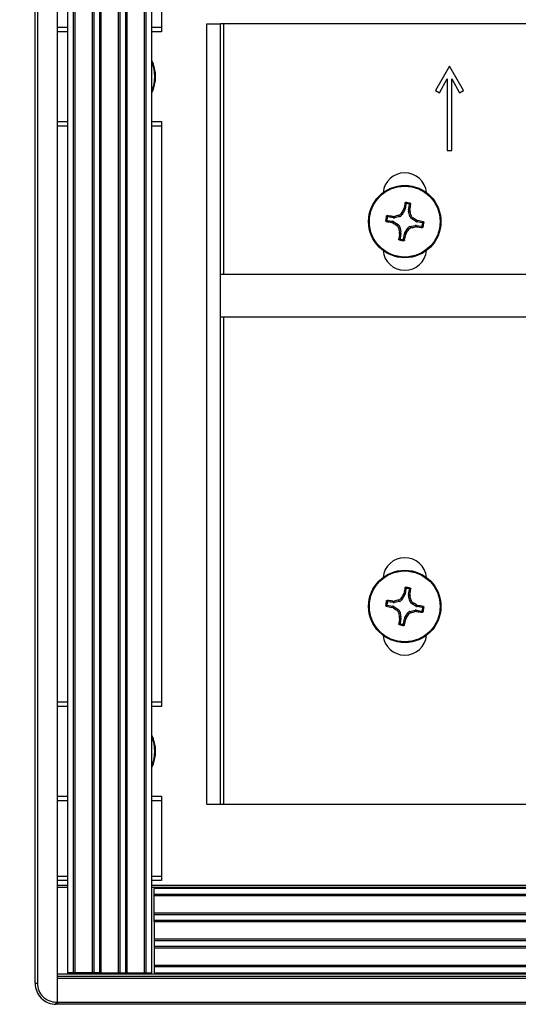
# Model space of a CAD drawing. Header units: inches. Extents: x 0.3 to 33.8, y 0.2 to 21.7.
# Tile 40 of 90: x 20.278 to 20.5, y 9.684 to 10.122. Entities that reach past the tile are written whole.
import ezdxf

# ---------------------------------------------------------------- set-up
doc = ezdxf.new("R2010")
doc.units = ezdxf.units.IN
doc.header["$MEASUREMENT"] = 0
doc.layers.add('BORDERS', color=7, linetype='Continuous')
doc.styles.add('SLDTEXTSTYLE0', font='TXT', dxfattribs={"width": 0.75})
doc.dimstyles.new('SLDDIMSTYLE3', dxfattribs={"dimtxt": 0.1377952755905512, "dimasz": 0.14, "dimexe": 0, "dimexo": 0.0625, "dimgap": 0.0344488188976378, "dimtad": 1, "dimdec": 3, "dimlfac": 10, "dimrnd": 1e-09, "dimzin": 12, "dimdsep": 46, "dimtxsty": 'SLDTEXTSTYLE0', "dimblk1": 'CLOSED', "dimblk2": 'CLOSED', "dimsah": 1, "dimcen": 0.09, "dimadec": 0, "dimazin": 3, "dimtfac": 1, "dimtdec": 3, "dimtmove": 0, "dimatfit": 0, "dimldrblk": 'CLOSED', "dimfxl": 0, "dimfrac": 2, "dimtolj": 1, "dimtzin": 12, "dimarcsym": 0})

# ---------------------------------------------------------------- blocks, each defined once
blk = doc.blocks.new('_Closed')
at = {"color": 0, "linetype": 'ByBlock', "lineweight": -2}
for p, q in [((-1, 0.166667), (0, 0)), ((-1, 0.166667), (-1, -0.166667)), ((0, 0), (-1, -0.166667)), ((0, 0), (-1, 0))]:
    blk.add_line(p, q, dxfattribs=at)
blk = doc.blocks.new('_D_6')
at = {"layer": 'BORDERS'}
for p, q in [((20.48787185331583, 11.00324810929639), (20.445887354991, 11.00324810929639)), ((20.445887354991, 11.00324810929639), (20.445887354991, 10.78449810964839)), ((20.94604116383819, 11.00324810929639), (20.98802566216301, 11.00324810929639)), ((20.98802566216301, 11.00324810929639), (20.98802566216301, 10.78449810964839)), ((20.445887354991, 10.78449810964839), (20.48787185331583, 10.78449810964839)), ((20.98802566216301, 10.78449810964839), (20.94604116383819, 10.78449810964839)), ((20.28506797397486, 10.23922806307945), (20.28506797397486, 10.61770158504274)), ((21.0975679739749, 9.93610306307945), (21.0975679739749, 10.61770158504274)), ((20.28506797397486, 10.57833150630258), (20.03506797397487, 10.57833150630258)), ((20.28506797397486, 10.57833150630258), (21.0975679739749, 10.57833150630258)), ((21.0975679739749, 10.57833150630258), (21.34756797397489, 10.57833150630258))]:
    blk.add_line(p, q, dxfattribs=at)
at = {"layer": 'BORDERS', "xscale": 0.14, "yscale": 0.14}
blk.add_blockref('_Closed', (20.28506797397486, 10.57833150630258, -0.1940375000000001), dxfattribs=at)
at = {"layer": 'BORDERS', "xscale": 0.14, "yscale": 0.14, "rotation": 180.0000000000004}
blk.add_blockref('_Closed', (21.0975679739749, 10.57833150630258, -0.1940375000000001), dxfattribs=at)
at = {"layer": 'BORDERS', "char_height": 0.1377952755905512, "attachment_point": 1, "style": 'SLDTEXTSTYLE0'}
for s, insert in [('206.4', (20.48787185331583, 10.96212554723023)), ('8.125', (20.48787183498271, 10.75595895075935))]:
    blk.add_mtext(s, dxfattribs=dict(at, insert=insert))

msp = doc.modelspace()

# ---------------------------------------------------------------- linework, layer by layer
at = {"color": 7, "linetype": 'Continuous', "lineweight": 25}
for p, q in [((20.29506797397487, 9.685232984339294), (20.29506797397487, 10.2082329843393)), ((20.28506797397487, 9.693607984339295), (20.28506797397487, 10.19985798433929)), ((20.28606797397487, 10.19985798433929), (20.28606797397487, 9.693607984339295)), ((20.29944297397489, 10.1952329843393), (20.29944297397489, 9.698232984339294)), ((20.30206155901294, 10.1952329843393), (20.30206155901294, 9.698232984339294)), ((20.30274023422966, 10.1952329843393), (20.30274023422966, 9.698232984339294)), ((20.31044571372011, 10.1952329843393), (20.31044571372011, 9.698232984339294)), ((20.31112438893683, 10.1952329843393), (20.31112438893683, 9.698232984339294)), ((20.31366155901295, 10.1952329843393), (20.31366155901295, 9.698232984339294)), ((20.31434023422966, 10.1952329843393), (20.31434023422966, 9.698232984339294)), ((20.32204571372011, 10.1952329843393), (20.32204571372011, 9.698232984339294)), ((20.32272438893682, 10.1952329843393), (20.32272438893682, 9.698232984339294)), ((20.32526155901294, 10.1952329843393), (20.32526155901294, 9.698232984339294)), ((20.32594023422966, 10.1952329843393), (20.32594023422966, 9.698232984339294)), ((20.33364571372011, 10.1952329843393), (20.33364571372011, 9.698232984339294)), ((20.33432438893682, 10.1952329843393), (20.33432438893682, 9.698232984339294)), ((20.33694297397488, 9.698232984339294), (20.33694297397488, 10.1952329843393)), ((20.34131797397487, 10.15223298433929), (20.34131797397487, 10.11873298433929)), ((20.29506797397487, 10.11873298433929), (20.29944297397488, 10.11873298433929)), ((20.33694297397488, 10.11873298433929), (20.34131797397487, 10.11873298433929)), ((20.34131797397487, 10.11873298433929), (20.34131797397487, 10.11673298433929)), ((20.36151797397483, 9.773232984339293), (20.36151797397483, 10.1202329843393)), ((20.36151797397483, 10.1202329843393), (20.36751797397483, 10.12023298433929)), ((20.36751797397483, 9.773232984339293), (20.36751797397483, 10.12023298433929)), ((20.36901797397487, 10.1202329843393), (20.36751797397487, 10.12023298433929)), ((20.70101797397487, 10.12023298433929), (20.36901797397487, 10.1202329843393)), ((20.36901797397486, 10.00870798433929), (20.36901797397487, 10.1202329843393)), ((20.29944297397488, 10.11673298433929), (20.29506797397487, 10.11673298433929)), ((20.34131797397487, 10.11673298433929), (20.33694297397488, 10.11673298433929)), ((20.46941797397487, 10.1014329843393), (20.46316797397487, 10.09060766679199)), ((20.47566797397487, 10.09060766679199), (20.46941797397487, 10.1014329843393)), ((20.46490002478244, 10.08960766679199), (20.46841797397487, 10.09570093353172)), ((20.46841797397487, 10.09570093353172), (20.46841797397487, 10.06393298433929)), ((20.47041797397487, 10.06393298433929), (20.47041797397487, 10.09570093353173)), ((20.47041797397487, 10.09570093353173), (20.4739359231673, 10.08960766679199)), ((20.46316797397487, 10.09060766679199), (20.46490002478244, 10.08960766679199)), ((20.4739359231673, 10.08960766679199), (20.47566797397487, 10.09060766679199)), ((20.29506797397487, 10.07673298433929), (20.29944297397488, 10.07673298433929)), ((20.29944297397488, 10.07473298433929), (20.29506797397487, 10.07473298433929)), ((20.33694297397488, 10.07673298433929), (20.34131797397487, 10.07673298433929)), ((20.34131797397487, 10.07473298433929), (20.33694297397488, 10.07473298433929)), ((20.34131797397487, 10.07673298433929), (20.34131797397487, 10.07473298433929)), ((20.34131797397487, 10.07473298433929), (20.34131797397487, 9.818732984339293)), ((20.46841797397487, 10.06393298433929), (20.47041797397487, 10.06393298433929)), ((20.45003264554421, 10.04006706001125), (20.44964332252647, 10.03777853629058)), ((20.45121688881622, 10.03751084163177), (20.45160621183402, 10.03979936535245)), ((20.44776983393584, 10.03577737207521), (20.44817030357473, 10.03521271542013)), ((20.44942664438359, 10.03721125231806), (20.44817030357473, 10.03521271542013)), ((20.44884743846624, 10.03743248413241), (20.44907924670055, 10.03799398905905)), ((20.44942664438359, 10.03721125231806), (20.44884743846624, 10.03743248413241)), ((20.44907924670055, 10.03799398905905), (20.44964332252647, 10.03777853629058)), ((20.45121688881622, 10.03751084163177), (20.45182047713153, 10.03752765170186)), ((20.45185357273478, 10.0369210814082), (20.45123379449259, 10.03690382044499)), ((20.45175860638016, 10.03460227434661), (20.45123379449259, 10.03690382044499)), ((20.45182047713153, 10.03752765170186), (20.45185357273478, 10.0369210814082)), ((20.44173389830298, 10.03279765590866), (20.44402242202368, 10.03240833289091)), ((20.44429011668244, 10.03398189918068), (20.44200159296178, 10.03437122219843)), ((20.44380696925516, 10.03184425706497), (20.44402242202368, 10.03240833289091)), ((20.44436847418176, 10.03161244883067), (20.44380696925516, 10.03184425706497)), ((20.44427330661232, 10.03458548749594), (20.44487987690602, 10.03461858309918)), ((20.44429011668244, 10.03398189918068), (20.44427330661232, 10.03458548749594)), ((20.44458970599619, 10.03219165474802), (20.44436847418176, 10.03161244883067)), ((20.44458970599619, 10.03219165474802), (20.44658824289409, 10.03093531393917)), ((20.44487987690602, 10.03461858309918), (20.44489713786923, 10.03399880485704)), ((20.44719868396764, 10.03452361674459), (20.44489713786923, 10.03399880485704)), ((20.44602358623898, 10.03053484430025), (20.44658824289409, 10.03093531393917)), ((20.44719868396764, 10.03452361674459), (20.44679821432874, 10.03508827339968)), ((20.45175860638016, 10.03460227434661), (20.45232326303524, 10.03500274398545)), ((20.4530123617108, 10.03403112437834), (20.4524477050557, 10.03363065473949)), ((20.45444624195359, 10.03237431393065), (20.4524477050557, 10.03363065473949)), ((20.45444624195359, 10.03237431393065), (20.45466747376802, 10.03295351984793)), ((20.45466747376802, 10.03295351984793), (20.45522897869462, 10.03272171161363)), ((20.45522897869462, 10.03272171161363), (20.45501352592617, 10.03215763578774)), ((20.45730204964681, 10.03176831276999), (20.45501352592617, 10.03215763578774)), ((20.44727734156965, 10.02996369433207), (20.44671268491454, 10.02956322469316)), ((20.447182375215, 10.02764488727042), (20.44780215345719, 10.02766214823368)), ((20.44721547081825, 10.02703831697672), (20.447182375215, 10.02764488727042)), ((20.44781905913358, 10.02705512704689), (20.44721547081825, 10.02703831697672)), ((20.44727734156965, 10.02996369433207), (20.44780215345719, 10.02766214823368)), ((20.44781905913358, 10.02705512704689), (20.44742973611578, 10.02476660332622)), ((20.44900330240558, 10.02449890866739), (20.44939262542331, 10.02678743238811)), ((20.44995670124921, 10.02657197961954), (20.44939262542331, 10.02678743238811)), ((20.44960930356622, 10.0273547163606), (20.45086564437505, 10.02935325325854)), ((20.44960930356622, 10.0273547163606), (20.45018850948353, 10.02713348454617)), ((20.45018850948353, 10.02713348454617), (20.44995670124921, 10.02657197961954)), ((20.45126611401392, 10.02878859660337), (20.45086564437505, 10.02935325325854)), ((20.45183726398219, 10.03004235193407), (20.45413881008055, 10.03056716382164)), ((20.45183726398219, 10.03004235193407), (20.45223773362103, 10.02947769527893)), ((20.45415607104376, 10.02994738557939), (20.45413881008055, 10.03056716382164)), ((20.45476264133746, 10.02998048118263), (20.45415607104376, 10.02994738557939)), ((20.45474583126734, 10.030584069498), (20.45476264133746, 10.02998048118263)), ((20.45474583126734, 10.030584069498), (20.45703435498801, 10.03019474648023)), ((20.70251797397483, 10.00870798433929), (20.36751797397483, 10.00870798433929)), ((20.36751797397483, 9.989957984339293), (20.70251797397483, 9.989957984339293)), ((20.36901797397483, 9.773232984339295), (20.36901797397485, 9.989957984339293)), ((20.45003264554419, 9.868967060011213), (20.44964332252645, 9.86667853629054)), ((20.44776983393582, 9.864677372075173), (20.44817030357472, 9.864112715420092)), ((20.44942664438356, 9.86611125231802), (20.44817030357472, 9.864112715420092)), ((20.44884743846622, 9.86633248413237), (20.44907924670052, 9.86689398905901)), ((20.44942664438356, 9.86611125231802), (20.44884743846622, 9.86633248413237)), ((20.44907924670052, 9.86689398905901), (20.44964332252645, 9.86667853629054)), ((20.4512168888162, 9.866410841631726), (20.451606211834, 9.868699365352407)), ((20.4512168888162, 9.866410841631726), (20.45182047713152, 9.866427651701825)), ((20.45185357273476, 9.865821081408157), (20.45123379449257, 9.865803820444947)), ((20.45175860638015, 9.863502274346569), (20.45123379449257, 9.865803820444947)), ((20.45182047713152, 9.866427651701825), (20.45185357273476, 9.865821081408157)), ((20.44173389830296, 9.861697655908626), (20.44402242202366, 9.86130833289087)), ((20.44429011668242, 9.862881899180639), (20.44200159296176, 9.863271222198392)), ((20.44380696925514, 9.860744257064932), (20.44402242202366, 9.86130833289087)), ((20.44436847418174, 9.860512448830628), (20.44380696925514, 9.860744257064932)), ((20.4442733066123, 9.863485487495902), (20.444879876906, 9.863518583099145)), ((20.44429011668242, 9.862881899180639), (20.4442733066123, 9.863485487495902)), ((20.44458970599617, 9.861091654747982), (20.44436847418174, 9.860512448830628)), ((20.44458970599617, 9.861091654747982), (20.44658824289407, 9.859835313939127)), ((20.444879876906, 9.863518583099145), (20.44489713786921, 9.862898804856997)), ((20.44719868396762, 9.863423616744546), (20.44489713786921, 9.862898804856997)), ((20.44719868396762, 9.863423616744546), (20.44679821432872, 9.863988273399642)), ((20.45175860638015, 9.863502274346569), (20.45232326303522, 9.863902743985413)), ((20.45301236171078, 9.862931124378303), (20.45244770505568, 9.86253065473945)), ((20.45444624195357, 9.861274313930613), (20.45244770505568, 9.86253065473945)), ((20.45444624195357, 9.861274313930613), (20.454667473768, 9.861853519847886)), ((20.454667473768, 9.861853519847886), (20.45522897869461, 9.861621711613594)), ((20.45522897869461, 9.861621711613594), (20.45501352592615, 9.861057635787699)), ((20.45730204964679, 9.86066831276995), (20.45501352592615, 9.861057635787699)), ((20.44602358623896, 9.85943484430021), (20.44658824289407, 9.859835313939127)), ((20.44727734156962, 9.858863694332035), (20.44671268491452, 9.858463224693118)), ((20.44718237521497, 9.856544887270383), (20.44780215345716, 9.856562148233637)), ((20.44721547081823, 9.855938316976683), (20.44718237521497, 9.856544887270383)), ((20.44781905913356, 9.855955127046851), (20.44721547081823, 9.855938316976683)), ((20.44727734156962, 9.858863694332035), (20.44780215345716, 9.856562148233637)), ((20.44781905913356, 9.855955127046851), (20.44742973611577, 9.85366660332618)), ((20.44900330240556, 9.853398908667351), (20.44939262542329, 9.855687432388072)), ((20.4499567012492, 9.8554719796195), (20.44939262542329, 9.855687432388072)), ((20.44960930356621, 9.85625471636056), (20.45086564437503, 9.858253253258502)), ((20.44960930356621, 9.85625471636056), (20.45018850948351, 9.856033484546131)), ((20.45018850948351, 9.856033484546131), (20.4499567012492, 9.8554719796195)), ((20.4512661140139, 9.857688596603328), (20.45086564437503, 9.858253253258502)), ((20.45183726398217, 9.858942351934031), (20.45413881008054, 9.8594671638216)), ((20.45183726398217, 9.858942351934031), (20.452237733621, 9.858377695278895)), ((20.45415607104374, 9.858847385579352), (20.45413881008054, 9.8594671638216)), ((20.45476264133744, 9.858880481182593), (20.45415607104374, 9.858847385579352)), ((20.45474583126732, 9.859484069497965), (20.45476264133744, 9.858880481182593)), ((20.45474583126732, 9.859484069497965), (20.457034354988, 9.859094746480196)), ((20.29506797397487, 9.818732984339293), (20.29944297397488, 9.818732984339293)), ((20.29944297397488, 9.816732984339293), (20.29506797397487, 9.816732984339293)), ((20.33694297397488, 9.818732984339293), (20.34131797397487, 9.818732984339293)), ((20.34131797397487, 9.816732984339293), (20.33694297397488, 9.816732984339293)), ((20.34131797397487, 9.818732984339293), (20.34131797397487, 9.816732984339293)), ((20.29506797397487, 9.776732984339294), (20.29944297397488, 9.776732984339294)), ((20.29944297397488, 9.774732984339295), (20.29506797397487, 9.774732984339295)), ((20.33694297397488, 9.776732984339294), (20.34131797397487, 9.776732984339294)), ((20.34131797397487, 9.774732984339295), (20.33694297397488, 9.774732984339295)), ((20.34131797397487, 9.776732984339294), (20.34131797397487, 9.774732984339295)), ((20.34131797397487, 9.774732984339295), (20.34131797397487, 9.741232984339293)), ((20.36151797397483, 9.773232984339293), (20.36751797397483, 9.773232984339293)), ((20.36751797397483, 9.773232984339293), (20.36901797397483, 9.773232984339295)), ((20.36901797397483, 9.773232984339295), (20.70101797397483, 9.773232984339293)), ((20.29506797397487, 9.741232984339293), (20.29944297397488, 9.741232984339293)), ((20.29944297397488, 9.739232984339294), (20.29506797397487, 9.739232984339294)), ((20.33694297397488, 9.741232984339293), (20.34131797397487, 9.741232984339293)), ((20.34131797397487, 9.739232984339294), (20.33694297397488, 9.739232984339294)), ((20.34131797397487, 9.741232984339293), (20.34131797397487, 9.739232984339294)), ((20.2950679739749, 9.737232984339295), (20.29944297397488, 9.737232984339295)), ((20.29944297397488, 9.736232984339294), (20.2950679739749, 9.736232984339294)), ((20.33694297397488, 9.737232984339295), (29.83319297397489, 9.737232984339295)), ((29.83319297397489, 9.736232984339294), (20.33694297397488, 9.736232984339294)), ((29.83206797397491, 9.735732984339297), (20.33806797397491, 9.735732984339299)), ((20.33806797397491, 9.733114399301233), (20.33806797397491, 9.735732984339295)), ((29.83206797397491, 9.733114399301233), (20.33806797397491, 9.733114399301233)), ((20.33806797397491, 9.732435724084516), (20.33806797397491, 9.733114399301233)), ((29.83206797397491, 9.732435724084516), (20.33806797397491, 9.732435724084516)), ((20.33806797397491, 9.724730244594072), (20.33806797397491, 9.732435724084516)), ((29.83206797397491, 9.724730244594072), (20.33806797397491, 9.724730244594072)), ((20.33806797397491, 9.724051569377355), (20.33806797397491, 9.724730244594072)), ((29.83206797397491, 9.724051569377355), (20.33806797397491, 9.724051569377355)), ((20.33806797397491, 9.721514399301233), (20.33806797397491, 9.724051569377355)), ((29.83206797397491, 9.721514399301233), (20.33806797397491, 9.721514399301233)), ((20.33806797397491, 9.720835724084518), (20.33806797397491, 9.721514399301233)), ((29.83206797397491, 9.720835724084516), (20.33806797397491, 9.720835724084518)), ((20.33806797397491, 9.720835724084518), (20.33806797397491, 9.713130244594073)), ((29.83206797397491, 9.71313024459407), (20.33806797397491, 9.713130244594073)), ((20.33806797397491, 9.713130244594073), (20.33806797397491, 9.712451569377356)), ((29.83206797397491, 9.712451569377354), (20.33806797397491, 9.712451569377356)), ((20.33806797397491, 9.712451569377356), (20.33806797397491, 9.709914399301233)), ((29.83206797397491, 9.709914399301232), (20.33806797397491, 9.709914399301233)), ((20.33806797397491, 9.709914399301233), (20.33806797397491, 9.709235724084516)), ((29.83206797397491, 9.709235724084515), (20.33806797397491, 9.709235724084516)), ((20.33806797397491, 9.709235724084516), (20.33806797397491, 9.701530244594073)), ((20.30206155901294, 9.698232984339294), (20.29944297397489, 9.698232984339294)), ((20.30274023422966, 9.698232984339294), (20.30206155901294, 9.698232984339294)), ((20.31044571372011, 9.698232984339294), (20.30274023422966, 9.698232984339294)), ((20.31112438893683, 9.698232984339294), (20.31044571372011, 9.698232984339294)), ((20.31366155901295, 9.698232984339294), (20.31112438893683, 9.698232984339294)), ((20.31434023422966, 9.698232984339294), (20.31366155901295, 9.698232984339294)), ((20.31434023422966, 9.698232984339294), (20.32204571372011, 9.698232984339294)), ((20.32204571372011, 9.698232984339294), (20.32272438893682, 9.698232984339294)), ((20.32272438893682, 9.698232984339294), (20.32526155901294, 9.698232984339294)), ((20.32526155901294, 9.698232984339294), (20.32594023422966, 9.698232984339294)), ((20.32594023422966, 9.698232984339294), (20.33364571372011, 9.698232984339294)), ((20.33364571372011, 9.698232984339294), (20.33432438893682, 9.698232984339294)), ((20.33432438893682, 9.698232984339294), (20.33694297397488, 9.698232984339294)), ((29.83206797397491, 9.701530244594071), (20.33806797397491, 9.701530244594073)), ((20.33806797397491, 9.701530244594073), (20.33806797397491, 9.700851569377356)), ((29.83206797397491, 9.700851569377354), (20.33806797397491, 9.700851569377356)), ((20.33806797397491, 9.700851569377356), (20.33806797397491, 9.698232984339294)), ((20.33806797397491, 9.698232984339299), (29.83206797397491, 9.698232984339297)), ((20.2950679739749, 9.697732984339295), (29.8750679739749, 9.697732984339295)), ((20.2950679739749, 9.696732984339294), (29.8750679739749, 9.696732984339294)), ((29.8750679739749, 9.695732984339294), (20.2950679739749, 9.695732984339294)), ((20.2950679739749, 9.685232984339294), (20.2950679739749, 9.695732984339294)), ((20.28506797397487, 9.693607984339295), (20.28606797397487, 9.693607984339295)), ((20.29444297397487, 9.685232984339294), (20.29506797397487, 9.685232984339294)), ((20.29444297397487, 9.684232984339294), (20.29444297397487, 9.685232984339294)), ((20.2950679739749, 9.685232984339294), (29.8750679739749, 9.685232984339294)), ((20.2950679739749, 9.684232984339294), (20.2950679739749, 9.685232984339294)), ((20.29506797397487, 9.685232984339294), (20.29506797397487, 9.684232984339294)), ((20.29506797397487, 9.684232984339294), (20.29444297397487, 9.684232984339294)), ((29.8750679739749, 9.684232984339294), (20.2950679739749, 9.684232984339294))]:
    msp.add_line(p, q, dxfattribs=at)
for centre, radius in [((20.44951797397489, 10.03228298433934), 0.0160999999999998), ((20.44951797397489, 10.03228298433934), 0.0157528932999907), ((20.44951797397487, 9.861182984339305), 0.0160999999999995), ((20.44951797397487, 9.861182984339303), 0.01575289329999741)]:
    msp.add_circle(centre, radius, dxfattribs=at)
for centre, radius, start, end in [((20.32256797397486, 10.0967329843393), 0.0160999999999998, 333.2344994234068, 26.76550057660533), ((20.32256797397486, 10.0967329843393), 0.01575289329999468, 335.8574633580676, 24.14253664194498), ((20.44951797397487, 10.04423298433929), 0.009700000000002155, 5.524228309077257, 174.4757716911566), ((20.60510399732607, 10.00662432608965), 0.1591470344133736, 167.6780822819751, 168.6319195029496), ((20.44951797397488, 10.03228298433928), 0.008495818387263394, 73.06981271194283, 87.62076320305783), ((20.44951797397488, 10.03228298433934), 0.008014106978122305, 76.1837283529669, 84.50684756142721), ((20.2941996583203, 10.05951528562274), 0.1591470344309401, 352.058656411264, 353.0124936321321), ((20.60350306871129, 9.935561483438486), 0.1851919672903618, 146.6272750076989, 147.2383152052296), ((20.27221220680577, 9.991920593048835), 0.1851919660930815, 13.45226070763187, 14.06330090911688), ((20.44951797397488, 10.03228298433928), 0.008495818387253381, 163.0698127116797, 177.6207632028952), ((20.47517663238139, 10.18786900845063), 0.1591470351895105, 257.6780822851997, 258.6319195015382), ((20.44951797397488, 10.03228298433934), 0.008014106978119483, 166.1837283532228, 174.5068475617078), ((20.42228567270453, 9.876964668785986), 0.1591470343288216, 82.05865641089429, 83.01249363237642), ((20.54623947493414, 10.18626807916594), 0.1851919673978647, 236.6272750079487, 237.238315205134), ((20.48988036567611, 9.85497721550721), 0.1851919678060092, 103.452260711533, 104.0633009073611), ((20.35279647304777, 9.87829788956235), 0.1851919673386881, 56.62727500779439, 57.2383152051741), ((20.42385931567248, 9.876696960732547), 0.159147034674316, 77.67808228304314, 78.6319195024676), ((20.44951797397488, 10.03228298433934), 0.008014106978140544, 346.1837283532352, 354.5068475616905), ((20.44951797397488, 10.03228298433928), 0.008495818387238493, 343.0698127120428, 357.6207632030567), ((20.62682374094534, 10.0726453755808), 0.1851919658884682, 193.4522607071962, 194.0633009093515), ((20.60483628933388, 10.00505068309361), 0.1591470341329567, 172.0586564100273, 173.0124936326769), ((20.29393195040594, 10.05794164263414), 0.1591470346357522, 347.6780822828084, 348.6319195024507), ((20.29553287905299, 10.12900448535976), 0.1851919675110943, 326.6272750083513, 327.2383152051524), ((20.40915558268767, 10.20958875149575), 0.18519196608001, 283.4522607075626, 284.063300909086), ((20.4767502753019, 10.18760130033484), 0.1591470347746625, 262.0586564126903, 263.0124936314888), ((20.44951797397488, 10.03228298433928), 0.008495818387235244, 253.0698127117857, 267.6207632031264), ((20.44951797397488, 10.03228298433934), 0.008014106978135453, 256.1837283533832, 264.5068475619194), ((20.44951797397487, 10.02033298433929), 0.009699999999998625, 185.5242283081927, 354.4757716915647), ((20.44951797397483, 9.873132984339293), 0.009699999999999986, 5.524228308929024, 174.4757716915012), ((20.6051039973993, 9.835524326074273), 0.1591470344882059, 167.6780822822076, 168.6319195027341), ((20.44951797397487, 9.861182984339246), 0.008495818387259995, 73.06981271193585, 87.62076320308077), ((20.44951797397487, 9.861182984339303), 0.008014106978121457, 76.18372835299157, 84.50684756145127), ((20.2941996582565, 9.888415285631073), 0.1591470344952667, 352.058656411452, 353.0124936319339), ((20.60350306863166, 9.764461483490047), 0.1851919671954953, 146.6272750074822, 147.238315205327), ((20.272212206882, 9.820820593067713), 0.1851919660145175, 13.45226070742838, 14.06330090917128), ((20.44951797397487, 9.861182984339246), 0.008495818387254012, 163.0698127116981, 177.6207632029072), ((20.47517663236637, 10.01676900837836), 0.1591470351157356, 257.6780822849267, 258.6319195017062), ((20.44951797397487, 9.861182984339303), 0.008014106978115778, 166.1837283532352, 174.506847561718), ((20.42228567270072, 9.705864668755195), 0.1591470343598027, 82.05865641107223, 83.01249363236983), ((20.54623947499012, 10.01516807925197), 0.1851919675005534, 236.62727500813, 237.2383152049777), ((20.48988036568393, 9.683877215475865), 0.18519196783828, 103.452260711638, 104.0633009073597), ((20.35279647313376, 9.707197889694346), 0.1851919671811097, 56.62727500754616, 57.23831520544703), ((20.42385931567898, 9.705596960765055), 0.1591470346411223, 77.67808228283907, 78.63191950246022), ((20.44951797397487, 9.861182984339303), 0.008014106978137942, 346.1837283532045, 354.5068475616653), ((20.44951797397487, 9.861182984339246), 0.008495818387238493, 343.0698127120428, 357.6207632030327), ((20.62682374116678, 9.901545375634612), 0.1851919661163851, 193.4522607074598, 194.0633009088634), ((20.60483628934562, 9.833950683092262), 0.1591470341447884, 172.0586564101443, 173.0124936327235), ((20.2955328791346, 9.957904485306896), 0.1851919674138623, 326.6272750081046, 327.2383152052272), ((20.40915558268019, 10.0384887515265), 0.185191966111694, 283.4522607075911, 284.0633009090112), ((20.47675027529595, 10.01650130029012), 0.1591470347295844, 262.0586564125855, 263.0124936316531), ((20.44951797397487, 9.861182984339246), 0.008495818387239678, 253.0698127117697, 267.6207632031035), ((20.44951797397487, 9.861182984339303), 0.008014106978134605, 256.1837283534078, 264.5068475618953), ((20.29393195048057, 9.886841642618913), 0.1591470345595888, 347.6780822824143, 348.6319195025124), ((20.44951797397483, 9.849232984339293), 0.00970000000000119, 185.5242283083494, 354.47577169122), ((20.32256797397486, 9.796732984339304), 0.0160999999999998, 333.2344994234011, 26.76550057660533), ((20.32256797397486, 9.796732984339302), 0.01575289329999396, 335.8574633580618, 24.14253664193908), ((20.29444297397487, 9.693607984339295), 0.009375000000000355, 180, 270.0000000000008), ((20.29444297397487, 9.693607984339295), 0.00837500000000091, 180, 270.0000000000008)]:
    msp.add_arc(centre, radius, start, end, dxfattribs=at)
for centre, major_axis, ratio, start_param, end_param in [((20.44684191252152, 10.03605619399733), (-0.0009111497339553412, 0.001284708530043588), 0.9935910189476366, 2.751161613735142, 3.532023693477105), ((20.4480926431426, 10.03804580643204), (-0.001470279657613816, 0.0005615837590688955), 0.9943069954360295, 2.946332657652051, 3.336852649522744), ((20.45276871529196, 10.03725031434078), (0.001573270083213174, 4.381592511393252e-05), 0.9943069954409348, 2.946332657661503, 3.336852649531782), ((20.44375515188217, 10.03085765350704), (-0.0005615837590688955, -0.001470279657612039), 0.9943069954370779, 2.946332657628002, 3.336852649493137), ((20.44455064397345, 10.03553372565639), (-4.381592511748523e-05, 0.001573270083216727), 0.9943069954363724, 2.946332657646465, 3.336852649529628), ((20.44574476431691, 10.02960692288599), (-0.001284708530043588, -0.0009111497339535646), 0.993591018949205, 2.751161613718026, 3.532023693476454), ((20.45329118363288, 10.03495904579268), (0.001284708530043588, 0.0009111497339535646), 0.993591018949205, 2.751161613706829, 3.532023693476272), ((20.4552807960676, 10.03370831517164), (0.0005615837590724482, 0.001470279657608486), 0.9943069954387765, 2.946332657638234, 3.336852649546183), ((20.44626723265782, 10.0273156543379), (-0.001573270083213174, -4.381592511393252e-05), 0.9943069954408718, 2.946332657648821, 3.336852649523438), ((20.45094330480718, 10.02652016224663), (0.001470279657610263, -0.0005615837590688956), 0.9943069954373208, 2.946332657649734, 3.336852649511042), ((20.45219403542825, 10.02850977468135), (0.0009111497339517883, -0.001284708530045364), 0.9935910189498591, 2.751161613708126, 3.532023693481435), ((20.45448530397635, 10.02903224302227), (4.381592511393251e-05, -0.001573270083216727), 0.9943069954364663, 2.946332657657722, 3.336852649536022), ((20.44809264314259, 9.866945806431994), (-0.001470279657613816, 0.0005615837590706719), 0.9943069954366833, 2.946332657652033, 3.336852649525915), ((20.45276871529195, 9.866150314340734), (0.001573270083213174, 4.381592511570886e-05), 0.9943069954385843, 2.946332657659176, 3.336852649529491), ((20.44375515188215, 9.859757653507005), (-0.0005615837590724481, -0.001470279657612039), 0.9943069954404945, 2.946332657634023, 3.33685264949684), ((20.44455064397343, 9.864433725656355), (-4.38159251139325e-05, 0.00157327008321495), 0.9943069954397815, 2.946332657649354, 3.336852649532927), ((20.4468419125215, 9.86495619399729), (-0.0009111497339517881, 0.001284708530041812), 0.9935910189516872, 2.751161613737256, 3.532023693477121), ((20.45329118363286, 9.863859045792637), (0.001284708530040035, 0.0009111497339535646), 0.9935910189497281, 2.751161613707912, 3.532023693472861), ((20.45528079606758, 9.862608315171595), (0.0005615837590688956, 0.001470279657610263), 0.9943069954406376, 2.94633265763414, 3.336852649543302), ((20.44574476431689, 9.858506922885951), (-0.001284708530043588, -0.0009111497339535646), 0.9935910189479, 2.751161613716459, 3.532023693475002), ((20.4462672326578, 9.856215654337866), (-0.001573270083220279, -4.381592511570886e-05), 0.9943069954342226, 2.946332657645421, 3.336852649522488), ((20.45094330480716, 9.855420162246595), (0.001470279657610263, -0.0005615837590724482), 0.9943069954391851, 2.946332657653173, 3.336852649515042), ((20.45219403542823, 9.857409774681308), (0.0009111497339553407, -0.001284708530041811), 0.9935910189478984, 2.751161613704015, 3.53202369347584), ((20.45448530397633, 9.857932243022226), (4.381592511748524e-05, -0.001573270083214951), 0.9943069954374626, 2.946332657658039, 3.336852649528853)]:
    msp.add_ellipse(centre, major_axis=major_axis, ratio=ratio, start_param=start_param, end_param=end_param, dxfattribs=at)
for points, knots in [([(20.44962307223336, 10.0405869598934), (20.4496316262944, 10.04061269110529), (20.44964873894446, 10.04066416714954), (20.44970776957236, 10.04072490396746), (20.44978403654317, 10.04076624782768), (20.44984184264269, 10.04076973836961), (20.4498706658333, 10.04077147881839)], [0, 0, 0, 0, 0.2526917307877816, 0.5055172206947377, 0.7534417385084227, 1, 1, 1, 1]), ([(20.45003264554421, 10.04006706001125), (20.44996538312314, 10.04015427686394), (20.44982940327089, 10.04033059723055), (20.44969233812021, 10.04050089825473), (20.44962307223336, 10.0405869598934)], [0, 0, 0, 0, 0.49464990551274, 1, 1, 1, 1]), ([(20.4498706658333, 10.04077147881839), (20.44993934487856, 10.04068847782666), (20.45007785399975, 10.040521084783), (20.45021566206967, 10.04034770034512), (20.45028513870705, 10.04026028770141)], [0, 0, 0, 0, 0.495844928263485, 1, 1, 1, 1]), ([(20.45028513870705, 10.04026028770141), (20.45025870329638, 10.04026024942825), (20.45020582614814, 10.04026017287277), (20.4501322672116, 10.04022679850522), (20.45007413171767, 10.04017286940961), (20.45004311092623, 10.04011532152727), (20.45003511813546, 10.04007846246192), (20.45003264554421, 10.04006706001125)], [0, 0, 0, 0, 0.2255496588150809, 0.4511532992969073, 0.6755815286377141, 0.8996402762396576, 1, 1, 1, 1]), ([(20.45143181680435, 10.04006521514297), (20.45152628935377, 10.04012473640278), (20.45171367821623, 10.04024279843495), (20.45189974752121, 10.04035497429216), (20.45199200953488, 10.04041059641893)], [0, 0, 0, 0, 0.5041524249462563, 1, 1, 1, 1]), ([(20.45160621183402, 10.03979936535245), (20.45160809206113, 10.03982573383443), (20.45161185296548, 10.03987847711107), (20.45158390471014, 10.03995426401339), (20.45153433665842, 10.04001615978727), (20.45147919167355, 10.04005127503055), (20.45144300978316, 10.04006192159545), (20.45143181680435, 10.04006521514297)], [0, 0, 0, 0, 0.2255496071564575, 0.4511532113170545, 0.6755811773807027, 0.8996400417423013, 1, 1, 1, 1]), ([(20.45216466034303, 10.04015458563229), (20.45207083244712, 10.04009626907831), (20.45188516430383, 10.03998087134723), (20.45169852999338, 10.0398594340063), (20.45160621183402, 10.03979936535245)], [0, 0, 0, 0, 0.5053526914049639, 1, 1, 1, 1]), ([(20.45199200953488, 10.04041059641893), (20.45201628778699, 10.04040066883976), (20.4520648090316, 10.04038082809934), (20.45212113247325, 10.04032491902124), (20.45215823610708, 10.04025597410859), (20.45216834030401, 10.04019614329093), (20.45216535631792, 10.04016244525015), (20.45216466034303, 10.04015458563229)], [0, 0, 0, 0, 0.224370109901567, 0.4484143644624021, 0.6809026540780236, 0.9255748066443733, 1, 1, 1, 1]), ([(20.44679821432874, 10.03508827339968), (20.44696301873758, 10.03514483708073), (20.44729263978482, 10.03525796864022), (20.44760420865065, 10.03553911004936), (20.44773625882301, 10.03572907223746), (20.44776983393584, 10.03577737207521)], [0, 0, 0, 0, 0.4271587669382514, 0.8543492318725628, 1, 1, 1, 1]), ([(20.44102947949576, 10.03263567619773), (20.44111248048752, 10.03270435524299), (20.44127987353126, 10.03284286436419), (20.44145325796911, 10.0329806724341), (20.44154067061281, 10.03305014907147)], [0, 0, 0, 0, 0.4958449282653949, 1, 1, 1, 1]), ([(20.44121399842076, 10.03238808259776), (20.44118826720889, 10.0323966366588), (20.44113679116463, 10.03241374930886), (20.44107605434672, 10.03247277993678), (20.44103471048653, 10.0325490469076), (20.44103121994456, 10.03260685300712), (20.44102947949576, 10.03263567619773)], [0, 0, 0, 0, 0.2526917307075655, 0.5055172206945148, 0.7534417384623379, 0.9999999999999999, 0.9999999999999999, 0.9999999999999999, 0.9999999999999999]), ([(20.44173389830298, 10.03279765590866), (20.4416466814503, 10.03273039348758), (20.44147036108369, 10.0325944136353), (20.44130006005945, 10.03245734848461), (20.44121399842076, 10.03238808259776)], [0, 0, 0, 0, 0.4946499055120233, 1, 1, 1, 1]), ([(20.44139036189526, 10.03475701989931), (20.44140028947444, 10.03478129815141), (20.44142013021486, 10.03482981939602), (20.44147603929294, 10.03488614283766), (20.44154498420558, 10.03492324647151), (20.44160481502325, 10.03493335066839), (20.44163851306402, 10.03493036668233), (20.44164637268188, 10.03492967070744)], [0, 0, 0, 0, 0.2243701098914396, 0.4484143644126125, 0.6809026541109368, 0.9255748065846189, 0.9999999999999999, 0.9999999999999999, 0.9999999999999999, 0.9999999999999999]), ([(20.44173574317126, 10.03419682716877), (20.44167622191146, 10.0342912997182), (20.4415581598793, 10.0344786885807), (20.44144598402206, 10.03466475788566), (20.44139036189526, 10.03475701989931)], [0, 0, 0, 0, 0.50415242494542, 0.9999999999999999, 0.9999999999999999, 0.9999999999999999, 0.9999999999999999]), ([(20.44154067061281, 10.03305014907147), (20.44154070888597, 10.03302371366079), (20.44154078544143, 10.03297083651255), (20.44157415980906, 10.03289727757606), (20.4416280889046, 10.03283914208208), (20.44168563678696, 10.03280812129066), (20.44172249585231, 10.03280012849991), (20.44173389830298, 10.03279765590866)], [0, 0, 0, 0, 0.2255496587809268, 0.4511532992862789, 0.6755815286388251, 0.8996402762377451, 1, 1, 1, 1]), ([(20.44164637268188, 10.03492967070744), (20.4417046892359, 10.03483584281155), (20.44182008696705, 10.0346501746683), (20.44194152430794, 10.03446354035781), (20.44200159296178, 10.03437122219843)], [0, 0, 0, 0, 0.5053526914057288, 1, 1, 1, 1]), ([(20.44200159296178, 10.03437122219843), (20.4419752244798, 10.03437310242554), (20.44192248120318, 10.0343768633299), (20.44184669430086, 10.03434891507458), (20.44178479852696, 10.03429934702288), (20.44174968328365, 10.03424420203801), (20.44173903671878, 10.0342080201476), (20.44173574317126, 10.03419682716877)], [0, 0, 0, 0, 0.2255496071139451, 0.4511532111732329, 0.6755811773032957, 0.8996400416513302, 1, 1, 1, 1]), ([(20.45232326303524, 10.03500274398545), (20.45237982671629, 10.0348379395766), (20.45249295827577, 10.03450831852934), (20.45277409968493, 10.03419674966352), (20.45296406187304, 10.03406469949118), (20.4530123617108, 10.03403112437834)], [0, 0, 0, 0, 0.4271587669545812, 0.8543492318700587, 1, 1, 1, 1]), ([(20.45730204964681, 10.03176831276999), (20.45738926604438, 10.03183557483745), (20.45756558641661, 10.03197155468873), (20.45773588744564, 10.03210861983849), (20.45782194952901, 10.03217788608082)], [0, 0, 0, 0, 0.4946473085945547, 0.9999999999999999, 0.9999999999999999, 0.9999999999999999, 0.9999999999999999]), ([(20.45749527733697, 10.03151581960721), (20.45749523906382, 10.03154225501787), (20.45749516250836, 10.0315951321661), (20.45746178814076, 10.0316686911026), (20.4574078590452, 10.03172682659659), (20.45735031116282, 10.03175784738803), (20.45731345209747, 10.03176584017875), (20.45730204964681, 10.03176831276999)], [0, 0, 0, 0, 0.2255496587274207, 0.4511532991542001, 0.6755815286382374, 0.8996402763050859, 1, 1, 1, 1]), ([(20.45800646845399, 10.03193029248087), (20.45792346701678, 10.03186161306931), (20.45775607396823, 10.03172310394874), (20.45758268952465, 10.0315852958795), (20.45749527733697, 10.03151581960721)], [0, 0, 0, 0, 0.4958475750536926, 1, 1, 1, 1]), ([(20.45782194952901, 10.03217788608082), (20.45784768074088, 10.03216933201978), (20.45789915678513, 10.03215221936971), (20.45795989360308, 10.03209318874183), (20.45800123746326, 10.03201692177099), (20.4580047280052, 10.03195911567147), (20.45800646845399, 10.03193029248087)], [0, 0, 0, 0, 0.2526917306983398, 0.5055172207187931, 0.7534417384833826, 1, 1, 1, 1]), ([(20.44671268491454, 10.02956322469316), (20.4466561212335, 10.029728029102), (20.44654298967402, 10.03005765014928), (20.4462618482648, 10.03036921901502), (20.44607188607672, 10.03050126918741), (20.44602358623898, 10.03053484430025)], [0, 0, 0, 0, 0.4271587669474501, 0.8543492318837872, 1, 1, 1, 1]), ([(20.45223773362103, 10.02947769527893), (20.45207292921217, 10.0294211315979), (20.45174330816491, 10.02930800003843), (20.45143173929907, 10.02902685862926), (20.45129968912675, 10.02883689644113), (20.45126611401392, 10.02878859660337)], [0, 0, 0, 0, 0.4271587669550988, 0.8543492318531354, 1, 1, 1, 1]), ([(20.45703435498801, 10.03019474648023), (20.45706072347, 10.03019286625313), (20.45711346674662, 10.03018910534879), (20.45718925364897, 10.03021705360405), (20.45725114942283, 10.03026662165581), (20.45728626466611, 10.03032176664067), (20.45729691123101, 10.03035794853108), (20.45730020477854, 10.03036914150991)], [0, 0, 0, 0, 0.2255496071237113, 0.4511532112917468, 0.6755811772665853, 0.8996400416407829, 1, 1, 1, 1]), ([(20.45738957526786, 10.02963629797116), (20.45733125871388, 10.02973012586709), (20.45721586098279, 10.02991579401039), (20.45709442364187, 10.03010242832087), (20.45703435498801, 10.03019474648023)], [0, 0, 0, 0, 0.5053526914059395, 1, 1, 1, 1]), ([(20.45730020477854, 10.03036914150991), (20.45735972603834, 10.03027466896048), (20.45747778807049, 10.03008728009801), (20.45758996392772, 10.02990121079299), (20.45764558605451, 10.02980894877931)], [0, 0, 0, 0, 0.5041524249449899, 0.9999999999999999, 0.9999999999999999, 0.9999999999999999, 0.9999999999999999]), ([(20.45764558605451, 10.02980894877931), (20.45763565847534, 10.0297846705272), (20.45761581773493, 10.02973614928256), (20.45755990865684, 10.02967982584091), (20.45749096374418, 10.02964272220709), (20.45743113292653, 10.02963261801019), (20.45739743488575, 10.02963560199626), (20.45738957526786, 10.02963629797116)], [0, 0, 0, 0, 0.2243701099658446, 0.4484143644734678, 0.6809026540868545, 0.9255748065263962, 1, 1, 1, 1]), ([(20.44704393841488, 10.02415537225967), (20.44701966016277, 10.02416529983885), (20.44697113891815, 10.02418514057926), (20.44691481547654, 10.02424104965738), (20.44687771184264, 10.02430999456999), (20.4468676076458, 10.02436982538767), (20.44687059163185, 10.02440352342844), (20.44687128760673, 10.02441138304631)], [0, 0, 0, 0, 0.22437010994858, 0.4484143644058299, 0.6809026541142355, 0.9255748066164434, 1, 1, 1, 1]), ([(20.44687128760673, 10.02441138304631), (20.44696511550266, 10.02446969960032), (20.44715078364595, 10.02458509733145), (20.44733741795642, 10.02470653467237), (20.44742973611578, 10.02476660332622)], [0, 0, 0, 0, 0.5053526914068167, 1, 1, 1, 1]), ([(20.44760413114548, 10.02450075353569), (20.44750965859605, 10.02444123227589), (20.44732226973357, 10.02432317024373), (20.44713620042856, 10.02421099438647), (20.44704393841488, 10.02415537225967)], [0, 0, 0, 0, 0.5041524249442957, 1, 1, 1, 1]), ([(20.44742973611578, 10.02476660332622), (20.44742785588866, 10.02474023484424), (20.4474240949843, 10.02468749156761), (20.44745204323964, 10.02461170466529), (20.44750161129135, 10.02454980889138), (20.44755675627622, 10.0245146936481), (20.44759293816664, 10.02450404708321), (20.44760413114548, 10.02450075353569)], [0, 0, 0, 0, 0.2255496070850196, 0.4511532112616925, 0.6755811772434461, 0.8996400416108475, 1, 1, 1, 1]), ([(20.44875080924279, 10.02430568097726), (20.44877724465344, 10.02430571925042), (20.44883012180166, 10.02430579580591), (20.44890368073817, 10.02433917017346), (20.44896181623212, 10.02439309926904), (20.44899283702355, 10.02445064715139), (20.44900082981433, 10.02448750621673), (20.44900330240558, 10.02449890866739)], [0, 0, 0, 0, 0.2255496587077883, 0.4511532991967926, 0.6755815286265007, 0.8996402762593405, 1, 1, 1, 1]), ([(20.44916528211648, 10.02379448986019), (20.44909660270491, 10.02387749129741), (20.4489580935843, 10.02404488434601), (20.44882028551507, 10.02421826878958), (20.44875080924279, 10.02430568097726)], [0, 0, 0, 0, 0.4958475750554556, 1, 1, 1, 1]), ([(20.44900330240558, 10.02449890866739), (20.44907056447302, 10.02441169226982), (20.44920654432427, 10.02423537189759), (20.44934360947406, 10.02406507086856), (20.4494128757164, 10.02397900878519)], [0, 0, 0, 0, 0.4946473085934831, 0.9999999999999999, 0.9999999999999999, 0.9999999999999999, 0.9999999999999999]), ([(20.4494128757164, 10.02397900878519), (20.44940432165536, 10.02395327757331), (20.44938720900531, 10.02390180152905), (20.44932817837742, 10.0238410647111), (20.44925191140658, 10.02379972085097), (20.44919410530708, 10.02379623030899), (20.44916528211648, 10.02379448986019)], [0, 0, 0, 0, 0.2526917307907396, 0.5055172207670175, 0.7534417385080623, 0.9999999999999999, 0.9999999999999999, 0.9999999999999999, 0.9999999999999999]), ([(20.44962307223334, 9.86948695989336), (20.44963162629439, 9.869512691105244), (20.44964873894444, 9.869564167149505), (20.44970776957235, 9.86962490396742), (20.44978403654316, 9.86966624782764), (20.44984184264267, 9.869669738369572), (20.44987066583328, 9.869671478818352)], [0, 0, 0, 0, 0.2526917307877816, 0.5055172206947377, 0.7534417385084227, 1, 1, 1, 1]), ([(20.45003264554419, 9.868967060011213), (20.44996538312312, 9.869054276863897), (20.44982940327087, 9.869230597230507), (20.44969233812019, 9.869400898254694), (20.44962307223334, 9.86948695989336)], [0, 0, 0, 0, 0.49464990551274, 1, 1, 1, 1]), ([(20.44987066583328, 9.869671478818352), (20.44993934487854, 9.869588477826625), (20.45007785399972, 9.86942108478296), (20.45021566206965, 9.869247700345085), (20.45028513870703, 9.86916028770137)], [0, 0, 0, 0, 0.495844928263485, 1, 1, 1, 1]), ([(20.45028513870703, 9.86916028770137), (20.45025870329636, 9.86916024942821), (20.45020582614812, 9.869160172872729), (20.45013226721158, 9.869126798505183), (20.45007413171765, 9.86907286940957), (20.45004311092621, 9.869015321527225), (20.45003511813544, 9.86897846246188), (20.45003264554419, 9.868967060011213)], [0, 0, 0, 0, 0.2255496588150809, 0.4511532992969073, 0.6755815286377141, 0.8996402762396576, 1, 1, 1, 1]), ([(20.45143181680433, 9.868965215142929), (20.45152628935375, 9.869024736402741), (20.45171367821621, 9.869142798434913), (20.4518997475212, 9.869254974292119), (20.45199200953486, 9.869310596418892)], [0, 0, 0, 0, 0.5041524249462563, 1, 1, 1, 1]), ([(20.451606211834, 9.868699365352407), (20.45160809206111, 9.868725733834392), (20.45161185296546, 9.868778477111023), (20.45158390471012, 9.86885426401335), (20.45153433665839, 9.868916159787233), (20.45147919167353, 9.868951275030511), (20.45144300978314, 9.86896192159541), (20.45143181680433, 9.868965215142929)], [0, 0, 0, 0, 0.2255496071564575, 0.4511532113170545, 0.6755811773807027, 0.8996400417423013, 1, 1, 1, 1]), ([(20.45216466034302, 9.86905458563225), (20.4520708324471, 9.868996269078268), (20.45188516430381, 9.86888087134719), (20.45169852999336, 9.868759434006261), (20.451606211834, 9.868699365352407)], [0, 0, 0, 0, 0.5053526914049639, 1, 1, 1, 1]), ([(20.45199200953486, 9.869310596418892), (20.45201628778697, 9.869300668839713), (20.45206480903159, 9.869280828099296), (20.45212113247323, 9.869224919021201), (20.45215823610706, 9.869155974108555), (20.45216834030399, 9.869096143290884), (20.45216535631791, 9.869062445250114), (20.45216466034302, 9.86905458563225)], [0, 0, 0, 0, 0.224370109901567, 0.4484143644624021, 0.6809026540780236, 0.9255748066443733, 1, 1, 1, 1]), ([(20.44679821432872, 9.863988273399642), (20.44696301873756, 9.86404483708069), (20.4472926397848, 9.864157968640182), (20.44760420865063, 9.864439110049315), (20.44773625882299, 9.864629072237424), (20.44776983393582, 9.864677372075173)], [0, 0, 0, 0, 0.4271587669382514, 0.8543492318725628, 1, 1, 1, 1]), ([(20.44102947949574, 9.861535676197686), (20.4411124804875, 9.861604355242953), (20.44127987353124, 9.861742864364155), (20.44145325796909, 9.86188067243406), (20.4415406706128, 9.86195014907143)], [0, 0, 0, 0, 0.4958449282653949, 1, 1, 1, 1]), ([(20.44121399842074, 9.86128808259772), (20.44118826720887, 9.861296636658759), (20.44113679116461, 9.861313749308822), (20.4410760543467, 9.86137277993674), (20.44103471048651, 9.86144904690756), (20.44103121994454, 9.861506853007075), (20.44102947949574, 9.861535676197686)], [0, 0, 0, 0, 0.2526917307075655, 0.5055172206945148, 0.7534417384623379, 0.9999999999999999, 0.9999999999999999, 0.9999999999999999, 0.9999999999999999]), ([(20.44173389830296, 9.861697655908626), (20.44164668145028, 9.861630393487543), (20.44147036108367, 9.86149441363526), (20.44130006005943, 9.861357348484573), (20.44121399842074, 9.86128808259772)], [0, 0, 0, 0, 0.4946499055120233, 1, 1, 1, 1]), ([(20.44139036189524, 9.86365701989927), (20.44140028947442, 9.863681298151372), (20.44142013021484, 9.863729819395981), (20.44147603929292, 9.863786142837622), (20.44154498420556, 9.86382324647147), (20.44160481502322, 9.863833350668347), (20.441638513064, 9.86383036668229), (20.44164637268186, 9.863829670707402)], [0, 0, 0, 0, 0.2243701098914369, 0.4484143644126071, 0.6809026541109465, 0.9255748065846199, 1, 1, 1, 1]), ([(20.44173574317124, 9.863096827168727), (20.44167622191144, 9.863191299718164), (20.44155815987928, 9.863378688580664), (20.44144598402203, 9.863564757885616), (20.44139036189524, 9.86365701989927)], [0, 0, 0, 0, 0.50415242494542, 0.9999999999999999, 0.9999999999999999, 0.9999999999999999, 0.9999999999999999]), ([(20.4415406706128, 9.86195014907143), (20.44154070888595, 9.861923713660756), (20.44154078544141, 9.861870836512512), (20.44157415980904, 9.861797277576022), (20.44162808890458, 9.861739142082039), (20.44168563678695, 9.861708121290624), (20.44172249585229, 9.86170012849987), (20.44173389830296, 9.861697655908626)], [0, 0, 0, 0, 0.2255496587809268, 0.4511532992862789, 0.6755815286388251, 0.8996402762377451, 1, 1, 1, 1]), ([(20.44164637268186, 9.863829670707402), (20.44170468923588, 9.863735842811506), (20.44182008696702, 9.863550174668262), (20.44194152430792, 9.863363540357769), (20.44200159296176, 9.863271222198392)], [0, 0, 0, 0, 0.5053526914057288, 1, 1, 1, 1]), ([(20.44200159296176, 9.863271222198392), (20.44197522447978, 9.863273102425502), (20.44192248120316, 9.863276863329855), (20.44184669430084, 9.863248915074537), (20.44178479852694, 9.86319934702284), (20.44174968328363, 9.863144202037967), (20.44173903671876, 9.863108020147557), (20.44173574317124, 9.863096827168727)], [0, 0, 0, 0, 0.2255496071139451, 0.4511532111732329, 0.6755811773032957, 0.8996400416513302, 1, 1, 1, 1]), ([(20.45232326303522, 9.863902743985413), (20.45237982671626, 9.863737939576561), (20.45249295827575, 9.863408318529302), (20.45277409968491, 9.863096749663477), (20.45296406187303, 9.862964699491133), (20.45301236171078, 9.862931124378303)], [0, 0, 0, 0, 0.4271587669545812, 0.8543492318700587, 1, 1, 1, 1]), ([(20.45730204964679, 9.86066831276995), (20.45738926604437, 9.86073557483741), (20.45756558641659, 9.860871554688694), (20.45773588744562, 9.86100861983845), (20.45782194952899, 9.861077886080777)], [0, 0, 0, 0, 0.4946473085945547, 0.9999999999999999, 0.9999999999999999, 0.9999999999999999, 0.9999999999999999]), ([(20.45749527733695, 9.860415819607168), (20.4574952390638, 9.860442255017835), (20.45749516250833, 9.86049513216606), (20.45746178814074, 9.860568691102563), (20.45740785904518, 9.86062682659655), (20.45735031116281, 9.860657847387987), (20.45731345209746, 9.860665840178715), (20.45730204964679, 9.86066831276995)], [0, 0, 0, 0, 0.2255496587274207, 0.4511532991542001, 0.6755815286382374, 0.8996402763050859, 1, 1, 1, 1]), ([(20.45800646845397, 9.860830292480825), (20.45792346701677, 9.860761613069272), (20.45775607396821, 9.860623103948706), (20.45758268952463, 9.860485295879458), (20.45749527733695, 9.860415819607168)], [0, 0, 0, 0, 0.4958475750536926, 1, 1, 1, 1]), ([(20.45782194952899, 9.861077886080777), (20.45784768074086, 9.861069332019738), (20.45789915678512, 9.861052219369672), (20.45795989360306, 9.860993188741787), (20.45800123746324, 9.860916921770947), (20.45800472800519, 9.860859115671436), (20.45800646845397, 9.860830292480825)], [0, 0, 0, 0, 0.2526917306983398, 0.5055172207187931, 0.7534417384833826, 1, 1, 1, 1]), ([(20.44671268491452, 9.858463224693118), (20.44665612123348, 9.858628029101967), (20.446542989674, 9.858957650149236), (20.44626184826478, 9.859269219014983), (20.4460718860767, 9.859401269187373), (20.44602358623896, 9.85943484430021)], [0, 0, 0, 0, 0.4271587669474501, 0.8543492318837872, 1, 1, 1, 1]), ([(20.452237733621, 9.858377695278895), (20.45207292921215, 9.858321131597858), (20.45174330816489, 9.858208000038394), (20.45143173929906, 9.85792685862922), (20.45129968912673, 9.857736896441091), (20.4512661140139, 9.857688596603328)], [0, 0, 0, 0, 0.4271587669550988, 0.8543492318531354, 1, 1, 1, 1]), ([(20.457034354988, 9.859094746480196), (20.45706072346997, 9.859092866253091), (20.4571134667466, 9.85908910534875), (20.45718925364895, 9.859117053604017), (20.45725114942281, 9.859166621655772), (20.45728626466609, 9.859221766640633), (20.45729691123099, 9.859257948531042), (20.45730020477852, 9.859269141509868)], [0, 0, 0, 0, 0.2255496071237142, 0.4511532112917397, 0.6755811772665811, 0.8996400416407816, 1, 1, 1, 1]), ([(20.45738957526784, 9.858536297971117), (20.45733125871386, 9.858630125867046), (20.45721586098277, 9.858815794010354), (20.45709442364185, 9.859002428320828), (20.457034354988, 9.859094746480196)], [0, 0, 0, 0, 0.5053526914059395, 1, 1, 1, 1]), ([(20.45730020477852, 9.859269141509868), (20.45735972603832, 9.859174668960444), (20.45747778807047, 9.858987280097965), (20.45758996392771, 9.858801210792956), (20.4576455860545, 9.858708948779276)], [0, 0, 0, 0, 0.5041524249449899, 0.9999999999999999, 0.9999999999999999, 0.9999999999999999, 0.9999999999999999]), ([(20.4576455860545, 9.858708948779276), (20.45763565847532, 9.858684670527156), (20.45761581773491, 9.858636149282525), (20.45755990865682, 9.858579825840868), (20.45749096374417, 9.858542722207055), (20.45743113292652, 9.858532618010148), (20.45739743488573, 9.858535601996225), (20.45738957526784, 9.858536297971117)], [0, 0, 0, 0, 0.2243701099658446, 0.4484143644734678, 0.6809026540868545, 0.9255748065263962, 1, 1, 1, 1]), ([(20.44704393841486, 9.853055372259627), (20.44701966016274, 9.853065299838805), (20.44697113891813, 9.853085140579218), (20.44691481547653, 9.85314104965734), (20.44687771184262, 9.85320999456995), (20.44686760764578, 9.853269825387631), (20.44687059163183, 9.853303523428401), (20.44687128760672, 9.853311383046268)], [0, 0, 0, 0, 0.224370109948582, 0.4484143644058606, 0.6809026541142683, 0.9255748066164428, 1, 1, 1, 1]), ([(20.44687128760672, 9.853311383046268), (20.44696511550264, 9.853369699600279), (20.44715078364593, 9.853485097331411), (20.4473374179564, 9.85360653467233), (20.44742973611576, 9.85366660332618)], [0, 0, 0, 0, 0.5053526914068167, 1, 1, 1, 1]), ([(20.44760413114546, 9.85340075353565), (20.44750965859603, 9.853341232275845), (20.44732226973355, 9.85322317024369), (20.44713620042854, 9.853110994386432), (20.44704393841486, 9.853055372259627)], [0, 0, 0, 0, 0.5041524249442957, 1, 1, 1, 1]), ([(20.44742973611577, 9.85366660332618), (20.44742785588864, 9.8536402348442), (20.44742409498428, 9.853587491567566), (20.44745204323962, 9.853511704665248), (20.44750161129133, 9.853449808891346), (20.44755675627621, 9.85341469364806), (20.44759293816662, 9.85340404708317), (20.44760413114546, 9.85340075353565)], [0, 0, 0, 0, 0.2255496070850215, 0.4511532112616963, 0.6755811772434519, 0.8996400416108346, 0.9999999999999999, 0.9999999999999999, 0.9999999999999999, 0.9999999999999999]), ([(20.44875080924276, 9.853205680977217), (20.44877724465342, 9.853205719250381), (20.44883012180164, 9.853205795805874), (20.44890368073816, 9.853239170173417), (20.4489618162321, 9.853293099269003), (20.44899283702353, 9.853350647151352), (20.44900082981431, 9.853387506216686), (20.44900330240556, 9.853398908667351)], [0, 0, 0, 0, 0.2255496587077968, 0.4511532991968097, 0.6755815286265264, 0.8996402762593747, 1, 1, 1, 1]), ([(20.44916528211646, 9.852694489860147), (20.44909660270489, 9.852777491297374), (20.44895809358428, 9.852944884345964), (20.44882028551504, 9.85311826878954), (20.44875080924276, 9.853205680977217)], [0, 0, 0, 0, 0.4958475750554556, 1, 1, 1, 1]), ([(20.44900330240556, 9.853398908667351), (20.449070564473, 9.853311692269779), (20.44920654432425, 9.853135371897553), (20.44934360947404, 9.852965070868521), (20.44941287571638, 9.852879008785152)], [0, 0, 0, 0, 0.4946473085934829, 1, 1, 1, 1]), ([(20.44941287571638, 9.852879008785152), (20.44940432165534, 9.852853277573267), (20.44938720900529, 9.852801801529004), (20.4493281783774, 9.852741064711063), (20.44925191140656, 9.852699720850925), (20.44919410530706, 9.852696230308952), (20.44916528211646, 9.852694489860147)], [0, 0, 0, 0, 0.2526917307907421, 0.5055172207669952, 0.7534417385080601, 1, 1, 1, 1])]:
    msp.add_open_spline(points, degree=3, knots=knots, dxfattribs=at)

# ---------------------------------------------------------------- dimensions: what is measured, and where the dimension line sits
at = {"layer": 'BORDERS'}
dim = msp.add_linear_dim(base=(21.0975679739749, 10.57833150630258), p1=(20.28506797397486, 10.19985798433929), p2=(21.0975679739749, 9.896732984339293), dimstyle='SLDDIMSTYLE3', dxfattribs=at)
dim.commit()
dim.dimension.update_dxf_attribs({"geometry": '_D_6', "text_midpoint": (20.71695649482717, 10.57833150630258), "dimtype": 160})

doc.saveas('drawing.dxf')
